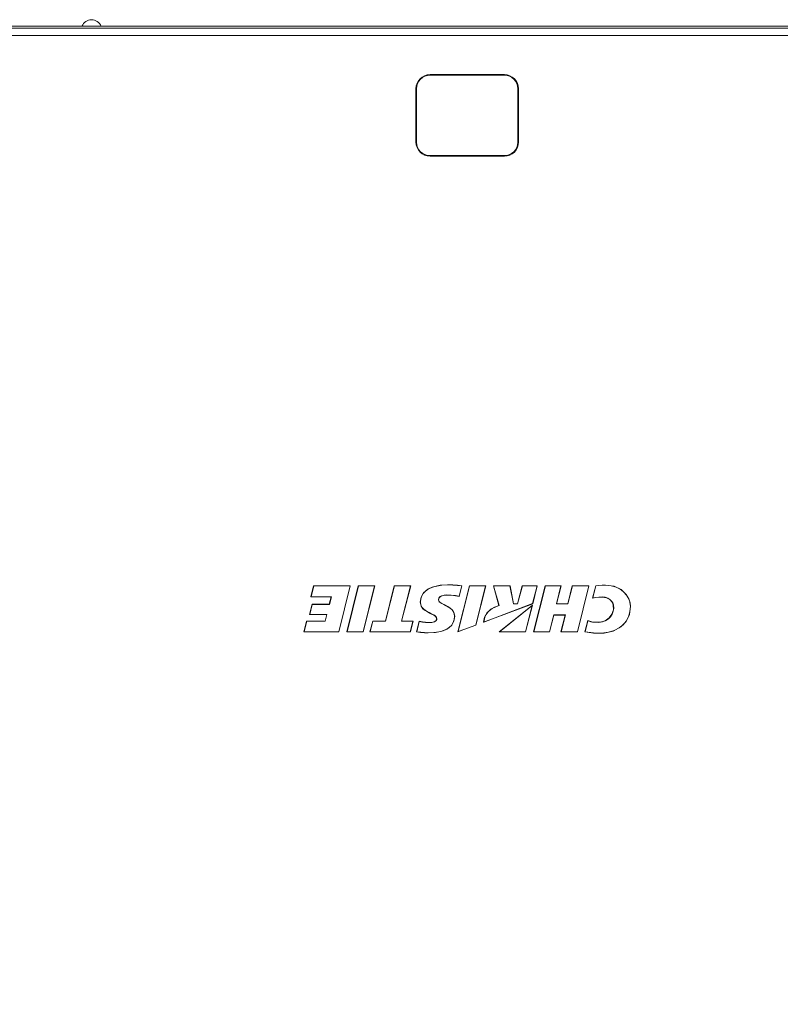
# Model space of a CAD drawing. Header units: millimetres. Extents: x 3925 to 5043, y -86 to 778.
# Tile 94 of 164: x 4387 to 4451, y 440 to 523. Entities that reach past the tile are written whole.
import ezdxf

# ---------------------------------------------------------------- set-up
doc = ezdxf.new("R2010")
doc.units = ezdxf.units.MM
doc.header["$LTSCALE"] = 46.255
doc.header["$PDMODE"] = 3
doc.header["$PDSIZE"] = 1
doc.layers.get('Defpoints').update_dxf_attribs({"linetype": 'CONTINUOUS'})
for name, color, linetype in [('140-154101-01_RIGGDXF_DIMENSION', 7, 'CONTINUOUS'), ('140-155102-0DXF_CONTINUOUS_LINE', 7, 'CONTINUOUS'), ('H30K-CHRISTIDXF_CONTINUOUS_LINE', 7, 'CONTINUOUS'), ('H30K-TOP-COVDXF_CONTINUOUS_LINE', 7, 'CONTINUOUS'), ('METAL-NAMEPLDXF_CONTINUOUS_LINE', 7, 'CONTINUOUS')]:
    doc.layers.add(name, color=color, linetype=linetype)
doc.styles.add('SLDTEXTSTYLE0', font='arialbd.ttf', dxfattribs={"height": 5.5})
doc.dimstyles.new('SLDDIMSTYLE2', dxfattribs={"dimtxt": 5.650301, "dimasz": 4.572, "dimexe": 0, "dimexo": 0.0625, "dimgap": 1.412575, "dimtad": 0, "dimtih": 1, "dimtoh": 1, "dimlfac": 3.5, "dimrnd": 1e-09, "dimzin": 4, "dimdsep": 46, "dimtxsty": 'SLDTEXTSTYLE0', "dimsah": 1, "dimcen": 0.09, "dimadec": 0, "dimazin": 1, "dimtol": 1, "dimtp": 0.5, "dimtm": 0.5, "dimtfac": 1, "dimtdec": 1, "dimtofl": 0, "dimtmove": 0, "dimatfit": 3, "dimfxl": 1, "dimfrac": 2, "dimtolj": 1, "dimarcsym": 0})

# ---------------------------------------------------------------- blocks, each defined once
blk = doc.blocks.new('*D62')
at = {"layer": '140-154101-01_RIGGDXF_DIMENSION', "color": 0, "linetype": 'Continuous', "lineweight": -2}
for p, q in [((4322.221, 471.465), (4322.257, 357.589)), ((4527.012, 471.531), (4527.049, 357.654)), ((4326.257, 357.59), (4523.049, 357.653))]:
    blk.add_line(p, q, dxfattribs=at)
at = {"layer": '140-154101-01_RIGGDXF_DIMENSION', "color": 0, "linetype": 'Continuous'}
for points in [[(4326.257, 358.257), (4326.257, 356.923), (4322.257, 357.589)], [(4523.049, 358.32), (4523.049, 356.986), (4527.049, 357.654)]]:
    blk.add_solid(points, dxfattribs=at)
at = {"layer": 'Defpoints', "color": 0, "linetype": 'Continuous'}
for p in [(4322.221, 471.528), (4527.012, 471.594), (4527.049, 357.654)]:
    blk.add_point(p, dxfattribs=at)
at = {"layer": '140-154101-01_RIGGDXF_DIMENSION', "color": 0, "linetype": 'Continuous', "insert": (4424.638, 362.57), "char_height": 5.5, "attachment_point": 5, "rotation": 0.01838, "style": 'SLDTEXTSTYLE0'}
blk.add_mtext('\\A1;819.17 [32.25]', dxfattribs=at)

msp = doc.modelspace()

# ---------------------------------------------------------------- linework, layer by layer
at = {"layer": '140-155102-0DXF_CONTINUOUS_LINE', "color": 7, "linetype": 'Continuous', "lineweight": 0}
msp.add_arc((4392.8456, 522.2192), 0.875, 22.335502, 157.646974, dxfattribs=at)
at = {"layer": 'H30K-CHRISTIDXF_CONTINUOUS_LINE', "color": 7, "linetype": 'Continuous', "lineweight": 0}
for p, q in [((4421.5706, 518.3817), (4427.8706, 518.3817)), ((4420.4206, 512.7067), (4420.4206, 517.2317)), ((4429.0206, 517.2317), (4429.0206, 512.7067)), ((4427.8706, 511.5567), (4421.5706, 511.5567))]:
    msp.add_line(p, q, dxfattribs=at)
for centre, start, end in [((4421.5706, 517.2317), 90, 180), ((4427.8706, 517.2317), 0, 90), ((4421.5706, 512.7067), 180, 270), ((4427.8706, 512.7067), 270, 0)]:
    msp.add_arc(centre, 1.15, start, end, dxfattribs=at)
at = {"layer": 'H30K-TOP-COVDXF_CONTINUOUS_LINE', "color": 7, "linetype": 'Continuous', "lineweight": 0}
for p, q in [((4370.3456, 522.5442), (4479.0956, 522.5442)), ((4479.0956, 522.366), (4370.3456, 522.366)), ((4479.0956, 521.7456), (4370.3456, 521.7456)), ((4427.8706, 518.4317), (4421.5706, 518.4317)), ((4420.3706, 517.2317), (4420.3706, 512.7067)), ((4429.0706, 512.7067), (4429.0706, 517.2317)), ((4421.5706, 511.5067), (4427.8706, 511.5067)), ((4411.6844, 475.0453), (4411.4509, 474.1135)), ((4414.7986, 475.0453), (4411.6844, 475.0453)), ((4413.8201, 471.1412), (4414.7986, 475.0453)), ((4415.4789, 475.0451), (4414.5003, 471.1427)), ((4416.8695, 475.0451), (4415.4789, 475.0451)), ((4415.8916, 471.1412), (4416.8695, 475.0451)), ((4418.5319, 475.0451), (4417.7838, 472.0586)), ((4419.9227, 475.0451), (4418.5319, 475.0451)), ((4419.1527, 472.0586), (4419.9227, 475.0451)), ((4424.9006, 475.0466), (4423.9221, 471.1446)), ((4424.0434, 474.1418), (4424.2701, 475.0466)), ((4426.2912, 475.0466), (4424.9006, 475.0466)), ((4425.4556, 471.7117), (4426.2912, 475.0466)), ((4428.3511, 475.0466), (4426.9375, 475.0466)), ((4426.9375, 475.0466), (4427.3996, 473.3792)), ((4428.6549, 473.5249), (4428.3511, 475.0466)), ((4429.3943, 475.0466), (4428.9815, 473.5249)), ((4430.6561, 475.0466), (4429.3943, 475.0466)), ((4430.2749, 473.5249), (4430.6561, 475.0466)), ((4431.3437, 475.0446), (4430.358, 471.1427)), ((4432.6817, 475.0446), (4431.3437, 475.0446)), ((4432.3089, 473.5226), (4432.6817, 475.0446)), ((4433.6374, 475.0446), (4433.2532, 473.5226)), ((4435.0489, 475.0446), (4433.6374, 475.0446)), ((4434.0706, 471.1427), (4435.0489, 475.0446)), ((4435.6238, 475.0604), (4435.3575, 473.9976)), ((4437.1865, 475.0094), (4436.4523, 475.1057)), ((4437.784, 474.7284), (4437.1865, 475.0094)), ((4438.223, 474.2976), (4437.784, 474.7284)), ((4411.4509, 474.1135), (4413.1784, 474.1135)), ((4413.1784, 474.1135), (4413.0182, 473.4838)), ((4438.4851, 473.7983), (4438.223, 474.2976)), ((4438.5776, 473.3128), (4438.4851, 473.7983)), ((4411.562, 473.4838), (4411.3417, 472.6044)), ((4413.0182, 473.4838), (4411.562, 473.4838)), ((4423.4426, 473.0166), (4423.5956, 472.7807)), ((4426.1141, 471.9518), (4430.2749, 473.5249)), ((4426.4252, 472.7946), (4426.8393, 473.1365)), ((4426.8393, 473.1365), (4427.3996, 473.3792)), ((4430.2463, 473.411), (4427.4254, 471.1423)), ((4428.9815, 473.5249), (4428.6549, 473.5249)), ((4429.6779, 471.1423), (4430.2463, 473.411)), ((4433.2532, 473.5226), (4432.3089, 473.5226)), ((4437.0142, 473.6753), (4437.1125, 473.4386)), ((4438.4751, 472.6183), (4438.5776, 473.3128)), ((4411.3417, 472.6044), (4412.796, 472.6044)), ((4412.796, 472.6044), (4412.6592, 472.0549)), ((4423.6565, 472.4665), (4423.5909, 472.0396)), ((4423.5956, 472.7807), (4423.6565, 472.4665)), ((4426.1943, 472.3807), (4426.4252, 472.7946)), ((4431.7034, 471.1427), (4432.0696, 472.5671)), ((4432.0696, 472.5671), (4433.0261, 472.5671)), ((4433.0261, 472.5671), (4432.6601, 471.1427)), ((4438.1933, 472.0332), (4438.4751, 472.6183)), ((4411.0919, 472.0549), (4410.8628, 471.1412)), ((4412.6592, 472.0549), (4411.0919, 472.0549)), ((4416.6988, 472.0586), (4416.4693, 471.142)), ((4417.7838, 472.0586), (4416.6988, 472.0586)), ((4420.1277, 472.0586), (4419.1527, 472.0586)), ((4419.8979, 471.142), (4420.1277, 472.0586)), ((4420.6434, 472.0424), (4420.4177, 471.142)), ((4423.5909, 472.0396), (4423.3895, 471.6761)), ((4423.9221, 471.1446), (4424.4302, 471.3316)), ((4424.4302, 471.3316), (4425.4556, 471.7117)), ((4426.1141, 471.9518), (4426.1292, 472.0979)), ((4434.9472, 472.1013), (4434.6953, 471.142)), ((4435.1134, 472.0405), (4434.9472, 472.1013)), ((4437.1164, 471.2137), (4437.742, 471.5583)), ((4437.742, 471.5583), (4438.1933, 472.0332)), ((4410.8628, 471.1412), (4413.8201, 471.1412)), ((4414.5003, 471.1427), (4415.8916, 471.1412)), ((4416.4693, 471.142), (4419.8979, 471.142)), ((4427.4254, 471.1423), (4429.6779, 471.1423)), ((4430.358, 471.1427), (4431.7034, 471.1427)), ((4432.6601, 471.1427), (4434.0706, 471.1427)), ((4434.6953, 471.142), (4435.4261, 471.036)), ((4435.4261, 471.036), (4436.3286, 471.0334)), ((4436.3286, 471.0334), (4437.1164, 471.2137))]:
    msp.add_line(p, q, dxfattribs=at)
for points in [[(4421.0223, 474.4657), (4421.3759, 474.7623), (4421.8549, 474.9725)], [(4421.8549, 474.9725), (4422.4228, 475.0919), (4423.0615, 475.1297)], [(4423.0615, 475.1297), (4423.4889, 475.1232), (4423.8931, 475.1003), (4424.2701, 475.0466)], [(4436.4523, 475.1057), (4436.1666, 475.1013), (4435.8901, 475.0873), (4435.6238, 475.0604)], [(4420.7354, 473.6502), (4420.8084, 474.0927), (4421.0223, 474.4657)], [(4422.9841, 474.2584), (4422.7723, 474.2442), (4422.5842, 474.1993), (4422.4289, 474.1176), (4422.3259, 473.9978), (4422.2884, 473.8483)], [(4422.2884, 473.8483), (4422.3315, 473.7268), (4422.4359, 473.6282), (4422.5716, 473.5478), (4422.7228, 473.4712), (4422.8889, 473.3912), (4423.0672, 473.2985), (4423.2553, 473.1805), (4423.4426, 473.0166)], [(4424.0434, 474.1418), (4423.7142, 474.2075), (4423.3602, 474.2443), (4422.9841, 474.2584)], [(4435.3575, 473.9976), (4435.6246, 474.0546), (4435.8917, 474.0815), (4436.1707, 474.0879)], [(4436.1707, 474.0879), (4436.5297, 474.0337), (4436.8173, 473.8853), (4437.0142, 473.6753)], [(4422.1267, 472.2578), (4422.085, 472.3825), (4421.9856, 472.4923), (4421.8507, 472.5773), (4421.6971, 472.6558), (4421.5294, 472.7375), (4421.3486, 472.829), (4421.1573, 472.9436), (4420.9632, 473.1021), (4420.803, 473.3338), (4420.7354, 473.6502)], [(4437.1125, 473.4386), (4437.1221, 473.0092), (4437.0026, 472.6314), (4436.7699, 472.3188), (4436.4307, 472.0911), (4435.9998, 471.9697), (4435.5027, 471.9633)], [(4421.423, 471.9374), (4421.6231, 471.9446), (4421.8045, 471.9694), (4421.9621, 472.0196), (4422.0805, 472.1114), (4422.1267, 472.2578)], [(4426.1292, 472.0979), (4426.1556, 472.2392), (4426.1943, 472.3807)], [(4420.6434, 472.0424), (4420.9124, 471.9858), (4421.1725, 471.9509), (4421.423, 471.9374)], [(4423.3895, 471.6761), (4423.0464, 471.39), (4422.5796, 471.194), (4422.0288, 471.0869), (4421.4125, 471.054)], [(4435.5027, 471.9633), (4435.2989, 471.9945), (4435.1134, 472.0405)], [(4421.4125, 471.054), (4421.0905, 471.0672), (4420.7583, 471.1001), (4420.4177, 471.142)]]:
    msp.add_lwpolyline(points, dxfattribs=at)
for centre, start, end in [((4421.5706, 517.2317), 90, 180), ((4427.8706, 517.2317), 0, 90), ((4421.5706, 512.7067), 180, 270), ((4427.8706, 512.7067), 270, 0)]:
    msp.add_arc(centre, 1.2, start, end, dxfattribs=at)
at = {"layer": 'METAL-NAMEPLDXF_CONTINUOUS_LINE', "color": 7, "linetype": 'Continuous', "lineweight": 0}
for p, q in [((4411.6992, 475.0353), (4411.4719, 474.1285)), ((4414.7876, 475.0353), (4411.6992, 475.0353)), ((4413.8153, 471.1562), (4414.7876, 475.0353)), ((4415.4936, 475.0351), (4414.5213, 471.1576)), ((4416.8585, 475.0351), (4415.4936, 475.0351)), ((4415.8868, 471.1562), (4416.8585, 475.0351)), ((4418.5467, 475.0351), (4417.7986, 472.0486)), ((4419.9116, 475.0351), (4418.5467, 475.0351)), ((4419.1416, 472.0486), (4419.9116, 475.0351)), ((4421.4365, 474.7829), (4421.1821, 474.6059)), ((4422.5747, 475.0977), (4422.1368, 475.0334)), ((4423.0665, 475.1197), (4422.5747, 475.0977)), ((4424.9154, 475.0366), (4423.945, 471.1671)), ((4424.0393, 474.1597), (4424.2599, 475.0397)), ((4426.2802, 475.0366), (4424.9154, 475.0366)), ((4425.4501, 471.7236), (4426.2802, 475.0366)), ((4428.3459, 475.0366), (4426.9589, 475.0366)), ((4426.9589, 475.0366), (4427.4198, 473.3734)), ((4428.6496, 473.5149), (4428.3459, 475.0366)), ((4429.4089, 475.0366), (4428.996, 473.5149)), ((4430.6451, 475.0366), (4429.4089, 475.0366)), ((4430.2693, 473.5368), (4430.6451, 475.0366)), ((4431.3584, 475.0346), (4430.379, 471.1577)), ((4432.6707, 475.0346), (4431.3584, 475.0346)), ((4432.298, 473.5125), (4432.6707, 475.0346)), ((4433.6521, 475.0346), (4433.268, 473.5127)), ((4435.0379, 475.0346), (4433.6521, 475.0346)), ((4434.0658, 471.1577), (4435.0379, 475.0346)), ((4435.6389, 475.0517), (4435.3797, 474.0175)), ((4436.9379, 475.0556), (4436.4572, 475.0957)), ((4437.3484, 474.9474), (4436.9379, 475.0556)), ((4411.4719, 474.1285), (4413.1995, 474.1285)), ((4413.1995, 474.1285), (4413.0329, 473.4738)), ((4420.7829, 473.9382), (4420.7529, 473.6527)), ((4422.2809, 473.8505), (4422.2998, 473.9585)), ((4422.2992, 473.7726), (4422.2809, 473.8505)), ((4422.2998, 473.9585), (4422.3495, 474.0539)), ((4422.8192, 474.2645), (4422.9891, 474.2734)), ((4435.8979, 474.0966), (4436.1757, 474.1029)), ((4438.2381, 474.2644), (4437.9933, 474.5484)), ((4438.4232, 473.9352), (4438.2381, 474.2644)), ((4438.5323, 473.6119), (4438.4232, 473.9352)), ((4411.5767, 473.4738), (4411.3627, 472.6194)), ((4413.0329, 473.4738), (4411.5767, 473.4738)), ((4420.7529, 473.6527), (4420.7874, 473.4301)), ((4426.133, 471.973), (4430.2693, 473.5368)), ((4426.7367, 473.0555), (4426.4978, 472.8539)), ((4427.0461, 473.2307), (4426.7367, 473.0555)), ((4427.4198, 473.3734), (4427.0461, 473.2307)), ((4430.2301, 473.3804), (4427.4658, 471.157)), ((4428.996, 473.5149), (4428.6496, 473.5149)), ((4429.6732, 471.1577), (4430.2301, 473.3804)), ((4433.268, 473.5127), (4432.298, 473.5125)), ((4437.075, 473.6036), (4437.1297, 473.4434)), ((4438.5222, 472.8404), (4438.5701, 473.3153)), ((4438.5701, 473.3153), (4438.5323, 473.6119)), ((4411.3627, 472.6194), (4412.817, 472.6194)), ((4412.817, 472.6194), (4412.674, 472.0449)), ((4423.5398, 471.9328), (4423.6197, 472.18)), ((4423.6218, 472.6776), (4423.5543, 472.851)), ((4423.6197, 472.18), (4423.649, 472.469)), ((4423.649, 472.469), (4423.6218, 472.6776)), ((4426.1741, 472.2443), (4426.1484, 472.1107)), ((4426.2112, 472.3795), (4426.1741, 472.2443)), ((4426.3239, 472.6261), (4426.2112, 472.3795)), ((4426.4978, 472.8539), (4426.3239, 472.6261)), ((4431.6987, 471.1577), (4432.0649, 472.5821)), ((4432.0649, 472.5821), (4433.0472, 472.5821)), ((4433.0472, 472.5821), (4432.6812, 471.1577)), ((4438.2021, 472.0634), (4438.3974, 472.4271)), ((4438.3974, 472.4271), (4438.5222, 472.8404)), ((4411.1066, 472.0449), (4410.8838, 471.1562)), ((4412.674, 472.0449), (4411.1066, 472.0449)), ((4416.7135, 472.0486), (4416.4903, 471.157)), ((4417.7986, 472.0486), (4416.7135, 472.0486)), ((4420.1167, 472.0486), (4419.1416, 472.0486)), ((4419.8931, 471.157), (4420.1167, 472.0486)), ((4420.6575, 472.0297), (4420.4383, 471.1552)), ((4421.4281, 471.9274), (4421.1858, 471.9401)), ((4421.5752, 471.9312), (4421.4281, 471.9274)), ((4422.0941, 472.1046), (4422.0277, 472.0423)), ((4422.9802, 471.3669), (4423.2276, 471.5305)), ((4423.2276, 471.5305), (4423.4114, 471.7197)), ((4423.4114, 471.7197), (4423.5398, 471.9328)), ((4426.1484, 472.1107), (4426.133, 471.973)), ((4434.9603, 472.0857), (4434.716, 471.1548)), ((4435.0776, 472.0418), (4434.9603, 472.0857)), ((4435.5066, 471.9534), (4435.3494, 471.9754)), ((4437.1997, 471.2606), (4437.6088, 471.4771)), ((4437.6088, 471.4771), (4437.9393, 471.7458)), ((4437.9393, 471.7458), (4438.2021, 472.0634)), ((4410.8838, 471.1562), (4413.8153, 471.1562)), ((4414.5213, 471.1576), (4415.8868, 471.1562)), ((4416.4903, 471.157), (4419.8931, 471.157)), ((4421.1066, 471.0814), (4421.4175, 471.069)), ((4427.4658, 471.157), (4429.6732, 471.1577)), ((4430.379, 471.1577), (4431.6987, 471.1577)), ((4432.6812, 471.1577), (4434.0658, 471.1577)), ((4434.716, 471.1548), (4435.4325, 471.051)), ((4435.4325, 471.051), (4436.1089, 471.0323)), ((4436.1089, 471.0323), (4436.7002, 471.1059)), ((4436.7002, 471.1059), (4437.1997, 471.2606))]:
    msp.add_line(p, q, dxfattribs=at)
for points in [[(4422.1368, 475.0334), (4421.7563, 474.9274), (4421.4365, 474.7829)], [(4424.2599, 475.0397), (4423.8988, 475.0902), (4423.5002, 475.113), (4423.0665, 475.1197)], [(4436.4572, 475.0957), (4436.1702, 475.0913), (4435.8971, 475.0774), (4435.6389, 475.0517)], [(4437.9933, 474.5484), (4437.6966, 474.7769), (4437.3484, 474.9474)], [(4421.1821, 474.6059), (4420.9936, 474.406), (4420.8631, 474.1861), (4420.7829, 473.9382)], [(4422.3495, 474.0539), (4422.4281, 474.1313), (4422.5367, 474.1942), (4422.6677, 474.2386), (4422.8192, 474.2645)], [(4422.9891, 474.2734), (4423.3721, 474.2588), (4423.7219, 474.2222), (4424.0393, 474.1597)], [(4435.3797, 474.0175), (4435.6371, 474.0709), (4435.8979, 474.0966)], [(4436.1757, 474.1029), (4436.4275, 474.077), (4436.645, 474.0072), (4436.8309, 473.8969), (4436.9756, 473.7586), (4437.075, 473.6036)], [(4420.7874, 473.4301), (4420.8669, 473.2508), (4420.9989, 473.092), (4421.1671, 472.958), (4421.3309, 472.8581), (4421.4852, 472.778), (4421.6284, 472.7083), (4421.7603, 472.6432), (4421.8813, 472.5802), (4421.9873, 472.5133), (4422.07, 472.4346)], [(4422.4221, 473.6285), (4422.3469, 473.695), (4422.2992, 473.7726)], [(4423.5543, 472.851), (4423.4374, 473.0118), (4423.2872, 473.1476), (4423.1371, 473.2489), (4422.994, 473.3291), (4422.86, 473.3964), (4422.7348, 473.4565), (4422.6196, 473.5135), (4422.5156, 473.5701), (4422.4221, 473.6285)], [(4437.1297, 473.4434), (4437.1517, 473.1517), (4437.115, 472.8848), (4437.0249, 472.6405), (4436.8866, 472.4246), (4436.7064, 472.2448), (4436.4813, 472.1016), (4436.2051, 471.9986), (4435.8783, 471.9473), (4435.5066, 471.9534)], [(4422.07, 472.4346), (4422.1236, 472.3472), (4422.1442, 472.2605)], [(4422.1442, 472.2605), (4422.1322, 472.178), (4422.0941, 472.1046)], [(4421.1858, 471.9401), (4420.9286, 471.9737), (4420.6575, 472.0297)], [(4421.4175, 471.069), (4421.886, 471.0876), (4422.3048, 471.1429), (4422.6708, 471.2364), (4422.9802, 471.3669)], [(4422.0277, 472.0423), (4421.9377, 471.9959), (4421.8307, 471.9638), (4421.7096, 471.9428), (4421.5752, 471.9312)], [(4423.945, 471.1671), (4424.439, 471.3488), (4425.4501, 471.7236)], [(4435.3494, 471.9754), (4435.2073, 472.0063), (4435.0776, 472.0418)], [(4420.4383, 471.1552), (4420.7799, 471.1133), (4421.1066, 471.0814)]]:
    msp.add_lwpolyline(points, dxfattribs=at)

# ---------------------------------------------------------------- dimensions: what is measured, and where the dimension line sits
at = {"layer": '140-154101-01_RIGGDXF_DIMENSION', "color": 2, "linetype": 'Continuous'}
dim = msp.add_linear_dim(base=(4527.0489, 357.6543), p1=(4322.2206, 471.5279), p2=(4527.0123, 471.5936), angle=0.018379, dimstyle='SLDDIMSTYLE2', override={"dimtxt": 5, "dimasz": 4, "dimtad": 1, "dimtih": 0, "dimtoh": 0, "dimlfac": 4, "dimtol": 0, "dimtp": 0.01, "dimtm": 0.01, "dimtdec": 2, "dimtofl": 1, "dimtzin": 0}, dxfattribs=at)
dim.commit()
dim.dimension.update_dxf_attribs({"geometry": '*D62', "text_midpoint": (4424.64, 357.6215), "dimtype": 161})

doc.saveas('drawing.dxf')
